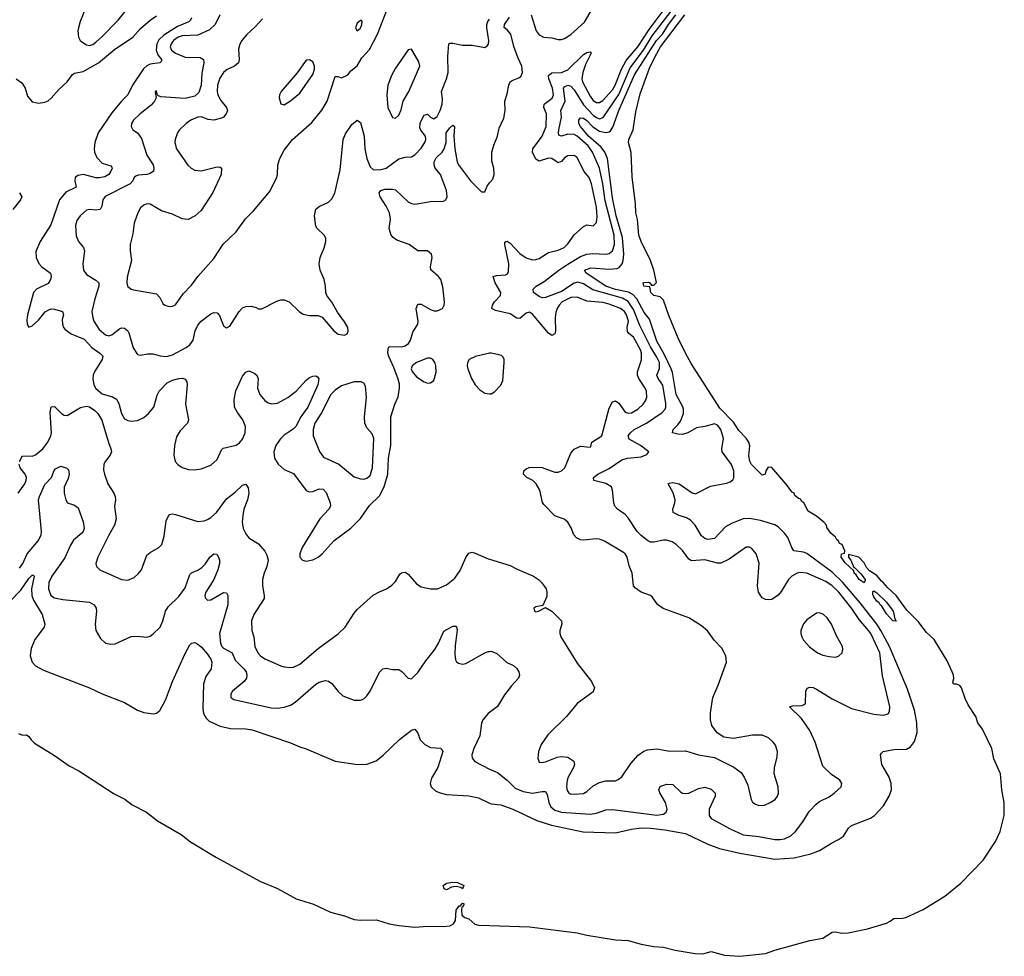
# Model space of a CAD drawing. Header units: inches. Extents: x 1550315 to 1685896, y 510706 to 640504.
# Tile 165 of 256: x 1647052 to 1653229, y 510706 to 516580. Entities that reach past the tile are written whole.
import ezdxf

# ---------------------------------------------------------------- set-up
doc = ezdxf.new("R2010")
doc.units = ezdxf.units.IN
doc.header["$MEASUREMENT"] = 0
doc.layers.add('B6541', color=7, linetype='Continuous')
doc.layers.add('B6551', color=7, linetype='Continuous')

msp = doc.modelspace()

# ---------------------------------------------------------------- linework, layer by layer
at = {"layer": 'B6541', "color": 5}
for points, elevation in [([(1647463.6, 516650), (1647431.3, 516570), (1647420.2, 516530), (1647416.9, 516510), (1647420.9, 516470), (1647430.4, 516450), (1647441, 516441), (1647470, 516423.6), (1647490, 516418.6), (1647510, 516425), (1647530, 516438.8), (1647570, 516474.7), (1647670, 516577.6), (1647730, 516653.4)], 340), ([(1648574.1, 516585.9), (1648530, 516536.4), (1648473.9, 516486.1), (1648445.5, 516450), (1648433.2, 516426.8), (1648425.3, 516394.7), (1648428.3, 516330), (1648423.6, 516310), (1648399.5, 516290), (1648352.6, 516267.4), (1648331.3, 516248.7), (1648307, 516213), (1648293.5, 516170), (1648290.6, 516130.6), (1648294.4, 516110), (1648314.3, 516074.3), (1648349.2, 516030), (1648354.4, 516010), (1648347.9, 515990), (1648330.2, 515970), (1648316.9, 515963.1), (1648270, 515951.3), (1648235.1, 515955.1), (1648190, 515970.7), (1648170, 515969.8), (1648126.4, 515950), (1648097, 515930), (1648052.3, 515887.7), (1648040.9, 515870), (1648027.1, 515830), (1648025.8, 515810), (1648036, 515770), (1648107.6, 515667.6), (1648128.4, 515648.4), (1648150, 515636.5), (1648190, 515632.6), (1648290, 515658.4), (1648310, 515656.3), (1648318.8, 515650), (1648315.3, 515610), (1648263.1, 515496.9), (1648190, 515383.7), (1648153.4, 515350), (1648107.9, 515327.9), (1648070, 515331.5), (1648010, 515361.7), (1647942, 515382), (1647870, 515423.5), (1647850, 515424.8), (1647830, 515417.4), (1647810, 515399.7), (1647793.6, 515370), (1647770, 515304), (1647762, 515238), (1647744.9, 515170), (1647743.8, 515130), (1647753.4, 515070), (1647725.8, 514965.8), (1647723.7, 514930), (1647728.2, 514910), (1647750, 514890.5), (1647765.8, 514885.8), (1647910, 514861.6), (1647930, 514839.1), (1647950, 514800.4), (1647963, 514790), (1647990, 514781.3), (1648010, 514783.1), (1648030, 514793), (1648078.2, 514861.8), (1648130, 514916), (1648169.8, 514970), (1648270, 515083.7), (1648328.2, 515171.8), (1648410, 515250.4), (1648468.1, 515331.9), (1648518.2, 515381.8), (1648618.8, 515501.2), (1648665.1, 515590), (1648669.7, 515610.3), (1648671.1, 515670), (1648684.7, 515710), (1648710, 515761.6), (1648763.5, 515830), (1648884.1, 515935.9), (1648947.2, 516012.8), (1648981, 516070), (1649030, 516224.4), (1649050, 516224.9), (1649070, 516216.1), (1649110, 516234.6), (1649130, 516258.9), (1649168, 516292), (1649198.4, 516341.6), (1649246.7, 516393.3), (1649296.3, 516490), (1649359.9, 516650)], 360), ([(1647030, 516208.8), (1647065.3, 516185.3), (1647085.3, 516150), (1647101.3, 516101.3), (1647130, 516065.7), (1647170, 516057.8), (1647210, 516062.8), (1647230, 516071.7), (1647250, 516089), (1647296.5, 516143.5), (1647349.3, 516190.7), (1647382.8, 516237.2), (1647395.3, 516244.7), (1647450, 516255.9), (1647547, 516310), (1647646.2, 516393.8), (1647761.8, 516470), (1647810, 516525.8), (1647870, 516576.5), (1647910, 516603.6)], 320), ([(1648130, 516591.3), (1648123.2, 516576.8), (1648112.2, 516567.8), (1648042.2, 516537.8), (1647956.1, 516483.9), (1647925.1, 516454.9), (1647912.2, 516430), (1647907, 516390), (1647919.2, 516359.2), (1647942, 516330), (1647940.7, 516319.3), (1647931.3, 516310), (1647870, 516301.5), (1647849.2, 516290.8), (1647828.3, 516271.7), (1647759.8, 516170), (1647730.1, 516109.9), (1647690, 516069.8), (1647630, 515996.5), (1647545, 515870), (1647522.3, 515810), (1647518.5, 515770), (1647521.1, 515750), (1647536.6, 515716.6), (1647570, 515681.4), (1647624.2, 515664.2), (1647630, 515656.3), (1647631.8, 515650), (1647623.8, 515630), (1647610.1, 515610), (1647586, 515594), (1647552.2, 515587.8), (1647529.4, 515589.4), (1647451.2, 515608.8), (1647417.1, 515602.9), (1647400.6, 515590), (1647398.6, 515570), (1647405.8, 515530), (1647341.7, 515498.3), (1647301.2, 515450), (1647246.9, 515293.1), (1647179.3, 515190), (1647152.8, 515127.2), (1647154.8, 515090), (1647172.2, 515052.2), (1647190.9, 515030.9), (1647244.4, 514990), (1647250, 514969.2), (1647245, 514950), (1647230, 514926), (1647156.4, 514890), (1647138.9, 514870), (1647100.3, 514730), (1647095.9, 514695.9), (1647098.8, 514670), (1647110, 514651.3), (1647130, 514660.7), (1647170, 514696.4), (1647212.2, 514747.8), (1647230, 514759.6), (1647250, 514766), (1647270, 514764.2), (1647320.5, 514750), (1647326, 514730), (1647319, 514701), (1647319.2, 514670), (1647326.9, 514650), (1647337.4, 514637.4), (1647374, 514610), (1647457.1, 514577.1), (1647503.9, 514523.9), (1647555.4, 514490), (1647572.4, 514470), (1647568.9, 514450), (1647523.8, 514376.2), (1647513, 514350), (1647510.6, 514330), (1647517.7, 514290), (1647530, 514267.8), (1647570, 514234), (1647634.9, 514214.9), (1647659.8, 514199.8), (1647673.6, 514173.6), (1647690.2, 514110), (1647710, 514078), (1647730, 514066.9), (1647750, 514061.6), (1647790, 514067.6), (1647830, 514086.2), (1647859.7, 514110), (1647892.5, 514150), (1647914.4, 514225.6), (1647926, 514250), (1647977.3, 514302.7), (1648010, 514319.3), (1648050, 514331.1), (1648072.3, 514332.3), (1648090, 514324.9), (1648099.5, 514310), (1648102.3, 514290), (1648091, 514170), (1648110.1, 514069.9), (1648105.2, 514050), (1648057.6, 514002.4), (1648036.2, 513963.8), (1648022.6, 513910), (1648019.2, 513850), (1648027.9, 513810), (1648043.3, 513790), (1648070, 513772.4), (1648110, 513759.6), (1648150, 513756.6), (1648190, 513762.7), (1648250, 513786.7), (1648290, 513821.7), (1648317.5, 513882.5), (1648327.4, 513892.6), (1648410, 513912.4), (1648430, 513926), (1648450, 513950.2), (1648465.4, 513990), (1648468, 514030), (1648451.9, 514071.9), (1648417.3, 514117.3), (1648399.4, 514150), (1648397.5, 514197.5), (1648407.2, 514252.8), (1648450, 514343.8), (1648470, 514370.6), (1648490, 514378), (1648523.7, 514363.7), (1648539.1, 514350), (1648548.6, 514328.6), (1648544.4, 514270), (1648559.3, 514230), (1648590, 514191.2), (1648610, 514178.5), (1648631.8, 514171.8), (1648670, 514175.7), (1648735, 514210), (1648786.9, 514250), (1648850, 514320.3), (1648870, 514336.5), (1648890, 514345.3), (1648910, 514346), (1648919.9, 514339.9), (1648928.3, 514328.3), (1648922, 514290), (1648858.5, 514150), (1648816.2, 514090), (1648784.1, 514030), (1648767.1, 514012.9), (1648710, 513974.8), (1648685, 513950), (1648659.2, 513910), (1648647, 513870), (1648651.1, 513830), (1648672.7, 513792.7), (1648710, 513760.1), (1648770, 513734.2), (1648848.2, 513628.2), (1648870, 513619.8), (1648890, 513622), (1648930, 513637.2), (1648955.9, 513635.9), (1648975.3, 513615.3), (1649000.3, 513550), (1649000.8, 513530), (1648991.4, 513510), (1648934.3, 513450), (1648824.6, 513270), (1648808.9, 513230), (1648808.7, 513210), (1648826.8, 513190), (1648850, 513185.3), (1648890, 513193.1), (1648924.5, 513210), (1648949.6, 513230), (1649025.2, 513314.8), (1649130, 513392.2), (1649190, 513452), (1649247.4, 513532.6), (1649310, 513593.8), (1649338, 513650), (1649360.4, 513730), (1649364.9, 513830), (1649379.4, 513910), (1649380.3, 514090), (1649404.8, 514170), (1649425.6, 514214.4), (1649435.3, 514270), (1649434.9, 514294.9), (1649425.3, 514325.3), (1649399.2, 514399.2), (1649368.2, 514468.2), (1649362.4, 514490), (1649363, 514517), (1649370, 514530.2), (1649450, 514529.2), (1649470, 514534.2), (1649490.7, 514550), (1649502.7, 514570), (1649519, 514621), (1649550.4, 514670), (1649551.4, 514690), (1649539.2, 514770), (1649550, 514796.5), (1649570, 514796.9), (1649630, 514762.6), (1649650, 514755), (1649670, 514754), (1649704.4, 514770), (1649714.8, 514790), (1649717, 514810), (1649705.6, 514905.6), (1649693.1, 514950), (1649679.7, 514970), (1649631.6, 515011.6), (1649628.7, 515030), (1649640.2, 515090), (1649635.9, 515110), (1649610, 515130.4), (1649550, 515130.6), (1649494.5, 515170), (1649417.9, 515197.9), (1649394.7, 515214.7), (1649383.1, 515230), (1649369.7, 515270), (1649377.8, 515330), (1649371.3, 515370), (1649351.2, 515411.2), (1649314, 515470), (1649306.1, 515493.9), (1649318, 515510), (1649343.2, 515516.8), (1649390, 515517.8), (1649410, 515512.9), (1649490, 515438.4), (1649510, 515427.1), (1649530, 515423.5), (1649630, 515440.8), (1649710, 515442.6), (1649726, 515450), (1649733.5, 515470), (1649728.7, 515510), (1649691.9, 515610), (1649657.8, 515650), (1649651.2, 515670), (1649652.6, 515690), (1649665.2, 515714.8), (1649701.4, 515750), (1649715.4, 515770), (1649726.6, 515810), (1649728.3, 515870), (1649750, 515902.6), (1649770, 515919.3), (1649780.5, 515910), (1649774.7, 515850), (1649780.8, 515770), (1649796.8, 515690), (1649805.5, 515670), (1649879.8, 515570), (1649950, 515501.3), (1649970, 515500.7), (1649983.7, 515536.3), (1650000, 515556.5)], 320), ([(1648308.2, 516610), (1648277.2, 516550), (1648243.3, 516516.7), (1648170, 516482.7), (1648070, 516478.2), (1648046.4, 516470), (1648017.2, 516450), (1648001.1, 516430), (1647996.3, 516410), (1648004.4, 516390), (1648029.3, 516370), (1648090, 516344.6), (1648183.6, 516343.6), (1648204.9, 516330), (1648206.7, 516310), (1648194.2, 516245.8), (1648189.4, 516170), (1648176.5, 516123.5), (1648150, 516100.3), (1648090, 516086.5), (1647937.5, 516097.5), (1647922, 516102), (1647915.3, 516110), (1647910, 516135.3), (1647902, 516130), (1647907.7, 516090), (1647898.4, 516070), (1647875.9, 516044.1), (1647807.4, 515990), (1647766, 515950), (1647753, 515930), (1647750.7, 515910.7), (1647761, 515890), (1647790, 515870.6), (1647816.1, 515836.1), (1647848.4, 515730), (1647888.3, 515670), (1647894, 515650), (1647890.2, 515630), (1647870, 515615.8), (1647850.1, 515609.9), (1647794.5, 515605.5), (1647780.6, 515599.4), (1647770, 515591.5), (1647760.8, 515570), (1647744.2, 515550), (1647588.3, 515471.7), (1647574.2, 515450), (1647567.4, 515410), (1647556.3, 515390), (1647530, 515385.8), (1647490, 515390.9), (1647470, 515385.1), (1647431.8, 515350), (1647410, 515322), (1647402.4, 515290), (1647405.7, 515225.7), (1647420.3, 515190), (1647451.2, 515151.2), (1647458, 515130), (1647448.3, 515048.3), (1647451.5, 515010), (1647470, 514983.1), (1647530, 514946.3), (1647549.1, 514929.1), (1647549.1, 514909.1), (1647522.7, 514830), (1647505, 514750), (1647509.5, 514710), (1647517, 514690), (1647550, 514636.8), (1647590, 514604.2), (1647610, 514596.9), (1647630, 514603.9), (1647678.5, 514641.5), (1647690, 514647), (1647710, 514645.6), (1647729.1, 514630), (1647736.8, 514616.8), (1647762.8, 514522.8), (1647790, 514481.6), (1647810, 514476.4), (1647854.5, 514485.5), (1647890, 514485.3), (1647932.7, 514472.7), (1647972.8, 514467.2), (1648010, 514479.2), (1648096, 514524), (1648119.3, 514540.7), (1648139.2, 514570), (1648152.2, 514630), (1648170, 514663.8), (1648190, 514690.4), (1648250, 514735.5), (1648270, 514744.9), (1648290, 514742.8), (1648304.9, 514724.9), (1648330, 514660.7), (1648350, 514648.5), (1648370, 514658), (1648428.7, 514751.3), (1648450, 514772.4), (1648470, 514781.3), (1648503.8, 514783.8), (1648535.5, 514775.5), (1648550, 514766), (1648570, 514766.8), (1648664.7, 514815.3), (1648690, 514823.1), (1648710, 514823.6), (1648743, 514810), (1648808, 514748), (1648830, 514734), (1648870, 514726), (1648924.9, 514724.9), (1648950, 514715.5), (1649022.4, 514630), (1649050, 514608.7), (1649090, 514602.6), (1649106, 514610), (1649113.2, 514626.8), (1649109.7, 514650), (1649090, 514686), (1649046, 514746), (1649010, 514809.3), (1648979.6, 514850), (1648972.6, 514870), (1648970.8, 514910), (1648962.7, 514950), (1648937.6, 515010), (1648929.8, 515050), (1648936.5, 515090), (1648962.9, 515150), (1648972.4, 515190), (1648971.6, 515210), (1648962.9, 515230), (1648918.4, 515270), (1648910, 515285.2), (1648900.5, 515350), (1648910, 515393), (1648930, 515408.2), (1648990, 515436.5), (1649010, 515457.6), (1649028.5, 515491.5), (1649062, 515638), (1649082, 515830), (1649095.2, 515864.8), (1649135.9, 515924.1), (1649170, 515950.7), (1649190, 515936), (1649212.5, 515850), (1649217.7, 515770), (1649229.6, 515710), (1649250, 515656.9), (1649270, 515641.7), (1649310, 515638.4), (1649350, 515649.4), (1649430, 515707.9), (1649470, 515719.1), (1649510, 515720.9), (1649530, 515732.6), (1649570, 515775.5), (1649593.2, 515810), (1649599.5, 515830), (1649596.8, 515850), (1649567.5, 515887.5), (1649562.3, 515902.3), (1649563.4, 515930), (1649570, 515947), (1649590, 515981.1), (1649610, 515987), (1649628.7, 515968.7), (1649650, 515959.6), (1649670, 515972.9), (1649690, 516010.3), (1649702.4, 516050), (1649704.5, 516084.5), (1649697.1, 516130), (1649730, 516210.4), (1649739.9, 516250), (1649737.3, 516350), (1649743.7, 516430), (1649750, 516434), (1649770, 516433.4), (1649830, 516421.1), (1649890, 516420.2), (1649970, 516405.5), (1649984.4, 516415.6), (1649992.2, 516427.8), (1649994.4, 516450), (1649981.9, 516530), (1649981.8, 516550), (1649987.8, 516570), (1650000, 516584.5)], 340), ([(1647050, 515494.8), (1647064.9, 515470), (1647057.1, 515450), (1647008.9, 515390)], 280), ([(1650000, 514488.4), (1649990, 514487.9), (1649911.6, 514468.4), (1649872.4, 514450), (1649860.3, 514430), (1649858.7, 514410), (1649863.1, 514390), (1649887, 514330), (1649910.2, 514290.2), (1649938.3, 514258.3), (1649970, 514238), (1650000, 514234.2)], 320), ([(1647051.1, 513810), (1647070, 513845), (1647130, 513843.1), (1647150, 513852.2), (1647196.8, 513890), (1647228.2, 513931.8), (1647246.6, 513970), (1647250.5, 513990), (1647243.1, 514116.9), (1647250, 514152), (1647270, 514154.6), (1647314, 514110), (1647330, 514099.8), (1647350, 514098.2), (1647432.3, 514147.7), (1647470, 514155.7), (1647490, 514151.7), (1647522.4, 514130), (1647542, 514110), (1647567.8, 514067.8), (1647608.7, 513928.7), (1647624.4, 513890), (1647627.2, 513870), (1647619.3, 513850), (1647587.4, 513810), (1647579.5, 513790), (1647578, 513758), (1647583, 513730), (1647605.5, 513670), (1647641.8, 513610), (1647650.2, 513590), (1647652.1, 513570), (1647647.3, 513527.3), (1647655.9, 513450), (1647647.1, 513410), (1647610, 513346.6), (1647542.3, 513210), (1647528.5, 513170), (1647532.7, 513150), (1647553.4, 513130), (1647690, 513070.3), (1647730, 513064.6), (1647770, 513081.1), (1647795.9, 513104.1), (1647816, 513130), (1647850, 513222.8), (1647870, 513239.1), (1647925.2, 513270), (1647943.7, 513290), (1647958.3, 513341.7), (1647970, 513438), (1647990, 513476.3), (1648010, 513480.4), (1648030, 513476.5), (1648170, 513433.2), (1648210, 513438.4), (1648230, 513446), (1648250, 513457.7), (1648286, 513490), (1648350, 513575.2), (1648403.2, 513616.8), (1648450, 513660.9), (1648470, 513666.7), (1648485, 513645), (1648490.1, 513610), (1648481.1, 513570), (1648458.4, 513510), (1648451.1, 513470), (1648448.4, 513430), (1648454, 513390), (1648470, 513355.5), (1648490, 513330.4), (1648550, 513294), (1648590, 513246.4), (1648602, 513222), (1648609.7, 513190), (1648602.9, 513150), (1648585.3, 513110), (1648575.2, 513070), (1648574.8, 513030), (1648586.5, 512970), (1648586, 512950), (1648520.3, 512850), (1648505.5, 512810), (1648508.8, 512750), (1648519.7, 512710), (1648526.3, 512650), (1648544.8, 512610), (1648563.2, 512590), (1648590, 512572.7), (1648690, 512528.2), (1648710, 512521.6), (1648750, 512517.7), (1648770, 512520.7), (1648810, 512538.6), (1648923.5, 512636.5), (1649050, 512728.8), (1649094.5, 512770), (1649150, 512858), (1649170, 512880.9), (1649270, 512970.4), (1649310, 512992.7), (1649354, 513010), (1649386.2, 513033.8), (1649410, 513057.3), (1649437.2, 513102.8), (1649448, 513112), (1649470, 513115.8), (1649490, 513102.6), (1649541.5, 513041.5), (1649570, 513023.2), (1649628.3, 513011.7), (1649674, 513010), (1649730, 513035.6), (1649781.9, 513078.1), (1649814.4, 513125.6), (1649850, 513207.7), (1649870, 513234.9), (1649890, 513240.4), (1649910, 513234.4), (1649990, 513199.5), (1650000, 513196.4)], 280), ([(1647041.7, 513610), (1647084.9, 513670), (1647092.4, 513690), (1647093.5, 513710), (1647086.9, 513730), (1647054.1, 513770), (1647048.3, 513790)], 280), ([(1647050, 513141.6), (1647070.5, 513170), (1647098.2, 513230), (1647170, 513313.8), (1647185.6, 513350), (1647188.5, 513370), (1647169.2, 513570), (1647175, 513590), (1647210, 513664.5), (1647250.8, 513709.2), (1647267.5, 513752.5), (1647276.6, 513763.4), (1647310, 513779.5), (1647348.1, 513768.1), (1647357.1, 513757.1), (1647361.7, 513730), (1647356.4, 513703.6), (1647331.3, 513648.7), (1647330.2, 513610), (1647340.2, 513570), (1647351.3, 513551.3), (1647395.9, 513535.9), (1647418.3, 513518.3), (1647450, 513430.7), (1647455.5, 513390), (1647450.2, 513370), (1647440.9, 513359.1), (1647390, 513316.9), (1647370, 513284.4), (1647335.4, 513204.6), (1647252.3, 513090), (1647234.3, 513050), (1647231.8, 513010), (1647247.2, 512970), (1647270, 512953.6), (1647323.1, 512943.1), (1647490, 512926.3), (1647519.5, 512910), (1647531.6, 512890), (1647532.9, 512870), (1647524.2, 512790), (1647528.5, 512750), (1647558.7, 512698.7), (1647590, 512670.4), (1647623.4, 512663.4), (1647650, 512666.7), (1647750, 512712), (1647790, 512714.4), (1647850, 512708.4), (1647870, 512714.9), (1647890, 512728.2), (1647932.2, 512770), (1647949.7, 512810), (1647967.2, 512870), (1647982.2, 512897.8), (1648050, 512962), (1648090, 513018), (1648119.1, 513100.9), (1648129, 513111), (1648170, 513128.5), (1648195, 513145), (1648214.6, 513165.4), (1648245.3, 513210), (1648270, 513230.3), (1648288.1, 513228.1), (1648299.5, 513210), (1648304.2, 513190), (1648304.6, 513170), (1648295.8, 513130), (1648269.3, 513070), (1648220.2, 512990), (1648212.6, 512970), (1648214.3, 512954.3), (1648230, 512938.9), (1648250, 512942.3), (1648330, 512987.7), (1648350, 512986), (1648358, 512970), (1648358, 512910), (1648305.8, 512730), (1648310.7, 512670), (1648319.5, 512650), (1648330, 512639.5), (1648385.2, 512610), (1648402.8, 512562.8), (1648458.3, 512510), (1648472, 512490), (1648477, 512470), (1648474, 512450), (1648460.4, 512430), (1648387, 512370), (1648375.8, 512350), (1648377.1, 512330), (1648395.9, 512315.9), (1648630, 512263.8), (1648670, 512262.6), (1648710, 512268.1), (1648750, 512282), (1648779.7, 512300.3), (1648910, 512412.6), (1648930, 512425.3), (1648970, 512435.6), (1648990, 512431.8), (1649010, 512417.1), (1649050, 512366.8), (1649079.8, 512339.8), (1649150, 512313.4), (1649190, 512312.7), (1649210, 512321.6), (1649230, 512340.4), (1649250, 512368.4), (1649310, 512488.2), (1649330, 512508.2), (1649350, 512512.4), (1649390, 512505.5), (1649430, 512505.5), (1649450, 512492.7), (1649490, 512450.3), (1649510, 512446.5), (1649550, 512486.7), (1649600, 512560), (1649655.5, 512630), (1649679.3, 512670), (1649713.7, 512746.3), (1649770, 512777.6), (1649790, 512777.3), (1649795.9, 512755.9), (1649795.2, 512735.2), (1649783.5, 512656.5), (1649781.8, 512601.8), (1649786.4, 512566.4), (1649793, 512553), (1649804, 512544), (1649830, 512539.5), (1649850, 512543.7), (1649970, 512608.7), (1649990, 512617.6), (1650000, 512618.5)], 260), ([(1646987.8, 512930), (1647058.3, 513001.7), (1647110, 513076.5), (1647130, 513096.5), (1647136.7, 513096.7), (1647141.6, 513090), (1647124.8, 513010), (1647127.8, 512970), (1647139, 512939), (1647192.6, 512850), (1647210.2, 512790), (1647206, 512770), (1647147.1, 512692.9), (1647122.8, 512637.2), (1647116.8, 512590), (1647130.2, 512550), (1647150, 512527.9), (1647200.3, 512500.3), (1647490, 512390.2), (1647570, 512352.4), (1647710, 512297.8), (1647790.9, 512250.9), (1647830, 512235.2), (1647890, 512227.4), (1647910, 512232), (1647931.7, 512248.3), (1647967.2, 512312.8), (1648010.9, 512430), (1648090, 512606), (1648120.1, 512659.9), (1648130, 512670.8), (1648150, 512673.4), (1648170, 512663.7), (1648190, 512646.3), (1648230, 512600.7), (1648251.8, 512570), (1648256.9, 512550), (1648252.2, 512510), (1648219.6, 512460.4), (1648205.1, 512414.9), (1648201.3, 512261.3), (1648205.6, 512230), (1648220.6, 512200.6), (1648240, 512180), (1648310, 512148.7), (1648374.9, 512134.9), (1648470, 512132.8), (1648510, 512125.7), (1648750, 512046), (1648810, 512019.3), (1648850, 512008.2), (1649030.2, 511930.2), (1649171.3, 511908.7), (1649230, 511910.4), (1649287.9, 511932.1), (1649333.1, 511966.9), (1649434.2, 512065.8), (1649510, 512124.9), (1649530, 512130.8), (1649550, 512106), (1649564.5, 512064.5), (1649593.7, 512033.7), (1649630, 512015.6), (1649692.2, 512012.2), (1649702, 512002), (1649705.5, 511990), (1649674.3, 511890), (1649636.3, 511823.7), (1649626.5, 511790), (1649632.8, 511770), (1649662.7, 511742.7), (1649690.7, 511730.7), (1649730, 511721.9), (1649870, 511711.9), (1649930, 511699.2), (1650000, 511666.7)], 240), ([(1650000, 512236), (1649990, 512228.5), (1649957.3, 512190), (1649948.9, 512168.9), (1649939.6, 512090), (1649901.5, 512010), (1649888.9, 511970), (1649890.4, 511950), (1649908, 511928), (1649999.7, 511879.7), (1650000, 511879.6)], 260), ([(1647043.1, 512103.1), (1647070, 512093.5), (1647095.1, 512095.1), (1647110, 512085.4), (1647123.8, 512063.8), (1647144, 512044), (1647270, 511966.1), (1647361.4, 511901.4), (1647423.7, 511870), (1647645, 511725), (1647710.8, 511690.8), (1647756.4, 511656.4), (1647848, 511610), (1647916.1, 511556.1), (1648064.5, 511470), (1648123.9, 511423.9), (1648286.2, 511326.2), (1648558.3, 511178.3), (1648670, 511131), (1648787.2, 511067.2), (1648894.1, 511034.1), (1649002.7, 510982.7), (1649090, 510959.4), (1649150, 510937.7), (1649190, 510932.4), (1649290, 510934), (1649370, 510910.1), (1649430, 510899.2), (1649531.4, 510888.6), (1649610, 510895.3), (1649710, 510893.3), (1649750, 510898.2), (1649772.9, 510910), (1649785.5, 510930), (1649790, 510994.9), (1649810, 511022.8), (1649817.4, 511022.6), (1649830, 511038.9), (1649838.3, 511038.3), (1649838.9, 511030), (1649830, 511014.5), (1649825.8, 511014.2), (1649822.6, 510997.4), (1649824.8, 510964.8), (1649843.6, 510950), (1649870, 510941.7), (1649908.3, 510908.3), (1649930, 510901.9), (1650000, 510899.8)], 220)]:
    msp.add_lwpolyline(points, dxfattribs=dict(at, elevation=elevation))
for points, elevation in [([(1649190, 516576.2), (1649170, 516559.6), (1649157.6, 516530), (1649170, 516510.6), (1649190, 516527.2), (1649199.1, 516550), (1649201.2, 516570), (1649195.9, 516575.9)], 380), ([(1649510, 516396), (1649490, 516392), (1649410, 516276), (1649385.1, 516230), (1649361.4, 516170), (1649355.5, 516110), (1649361.7, 516030), (1649390, 515966), (1649410, 515962.8), (1649430, 515981), (1649445.1, 516014.9), (1649458.5, 516070), (1649493.5, 516130), (1649562.2, 516290), (1649556.6, 516316.6)], 360), ([(1648870, 516329.4), (1648850, 516326), (1648792.8, 516247.2), (1648693, 516130), (1648682, 516110), (1648679.1, 516090), (1648690, 516052), (1648710, 516047.3), (1648750, 516070.5), (1648810, 516119.1), (1648890, 516236.3), (1648902, 516270), (1648900.5, 516290), (1648890, 516315.1)], 380), ([(1649630, 514458), (1649610, 514457.6), (1649540.3, 514430), (1649513.7, 514410), (1649507.7, 514390), (1649513.8, 514373.8), (1649541.1, 514341.1), (1649590, 514308.9), (1649610, 514301.7), (1649630, 514302), (1649650, 514317.3), (1649664.4, 514370), (1649663, 514410), (1649656.9, 514430), (1649643.7, 514450)], 320), ([(1649193.2, 514310), (1649150, 514309.8), (1649070, 514284.7), (1649030, 514257.3), (1649004.8, 514230), (1648944.2, 514115.8), (1648902.8, 514050), (1648892.4, 514010), (1648893.5, 513970), (1648933.1, 513873.1), (1648957.2, 513837.2), (1649053.1, 513793.1), (1649150, 513714.3), (1649190, 513700.3), (1649210, 513698.9), (1649230, 513704.2), (1649250, 513722.4), (1649264.8, 513770), (1649273.6, 513953.6), (1649263.5, 513983.5), (1649230, 514021.6), (1649217.8, 514050), (1649215, 514090), (1649228.5, 514210), (1649221.7, 514281.7), (1649210, 514300.7)], 340), ([(1649830, 511129.9), (1649818.5, 511138.5), (1649790, 511144.6), (1649760.9, 511139.1), (1649730, 511122.9), (1649715.1, 511130), (1649708.6, 511150), (1649730, 511164.7), (1649770, 511171.9), (1649799.1, 511170), (1649838, 511150)], 220)]:
    msp.add_lwpolyline(points, close=True, dxfattribs=dict(at, elevation=elevation))
at = {"layer": 'B6551', "color": 5}
for points, elevation in [([(1650000, 511879.6), (1650050, 511859.1), (1650111.1, 511811.1), (1650160.9, 511760.9), (1650210, 511740.5), (1650270, 511729.3), (1650330, 511740.7), (1650350, 511740.3), (1650361.5, 511721.5), (1650370.6, 511670), (1650383.5, 511643.5), (1650410, 511622.3), (1650450, 511609.6), (1650630, 511597.3), (1650670, 511603.8), (1650730, 511625.5), (1650770, 511627.7), (1651050, 511592), (1651090, 511597.7), (1651107.4, 511610), (1651113.8, 511630), (1651104.1, 511670), (1651067.6, 511732.4), (1651062.4, 511750), (1651070, 511770.4), (1651110, 511785.3), (1651150, 511783.1), (1651197.5, 511737.5), (1651210.2, 511730.2), (1651230, 511726.8), (1651250, 511729.4), (1651310, 511757.8), (1651350, 511768), (1651390, 511753.6), (1651415.3, 511730), (1651415.6, 511710), (1651377.2, 511630), (1651376.9, 511590), (1651390.4, 511570), (1651510, 511504.8), (1651590, 511468.7), (1651690, 511458), (1651790, 511438.4), (1651822, 511438), (1651850, 511443.5), (1651890, 511462.9), (1651919.8, 511490), (1651965.3, 511550), (1652004.9, 511615.1), (1652050, 511661.7), (1652070, 511676.9), (1652130, 511706.5), (1652161.6, 511730), (1652205.1, 511770), (1652209.6, 511790), (1652198.4, 511810), (1652145.8, 511845.8), (1652090, 511898.4), (1652042.4, 512050), (1652010, 512122.9), (1651957.5, 512197.5), (1651882, 512270), (1651902.5, 512277.5), (1651960.1, 512279.9), (1651981.2, 512290), (1651983.7, 512370), (1651992, 512388), (1652010, 512394), (1652030, 512391.6), (1652050, 512382.3), (1652150, 512322), (1652270, 512261.3), (1652410, 512224.7), (1652470, 512219.5), (1652495.1, 512224.9), (1652502.7, 512230), (1652510, 512244.7), (1652511.2, 512270), (1652465.3, 512465.3), (1652449.2, 512610), (1652391.8, 512730), (1652377.3, 512750), (1652318.1, 512818.1), (1652270, 512890.6), (1652191.4, 512990), (1652150, 513030.4), (1652110, 513057.5), (1651990, 513109.8), (1651950, 513113.8), (1651930, 513108.9), (1651896.5, 513090), (1651874.9, 513070), (1651830, 512994.5), (1651810, 512971.8), (1651770, 512945.1), (1651750, 512941.6), (1651730, 512945.1), (1651710, 512955.1), (1651686.3, 512990), (1651680.4, 513030), (1651691.8, 513171.8), (1651672.8, 513230), (1651644.6, 513264.6), (1651630, 513273.3), (1651610, 513272.8), (1651503.2, 513196.8), (1651450, 513171.9), (1651430, 513172.5), (1651350, 513192.8), (1651266.8, 513186.8), (1651250, 513196.4), (1651210, 513251.2), (1651171.5, 513290), (1651145.7, 513305.7), (1651110, 513316.8), (1651090, 513316.8), (1651030, 513302.7), (1651010, 513304.2), (1650990, 513314), (1650950, 513345.3), (1650925.7, 513370), (1650870, 513456.3), (1650850, 513476.3), (1650802, 513510), (1650785.1, 513530), (1650778.4, 513550), (1650772, 513630), (1650764.5, 513650), (1650730, 513672.4), (1650654, 513690), (1650652, 513710), (1650679.6, 513730), (1650750, 513765.5), (1650830, 513819.3), (1650865.2, 513830), (1650950, 513839.7), (1650986, 513854), (1650999.5, 513870), (1650946.9, 513910), (1650876, 513950), (1650868.7, 513970), (1650883.2, 513990), (1650906.4, 514010), (1650984, 514050), (1651082.9, 514117.1), (1651101.8, 514138.2), (1651106.4, 514150), (1651106.5, 514173.5), (1651087.6, 514287.6), (1651057.5, 514330), (1651049.9, 514350), (1651066.8, 514393.2), (1651066.1, 514430), (1651050, 514464.7), (1651009.6, 514529.6), (1650942.9, 514662.9), (1650903.4, 514763.4), (1650870, 514812), (1650833.1, 514833.1), (1650646.9, 514886.9), (1650590, 514923.8), (1650554.2, 514934.2), (1650530, 514928.6), (1650450, 514876.5), (1650350, 514837.9), (1650330, 514836.2), (1650310, 514843.8), (1650275.1, 514870), (1650274.3, 514890), (1650292.8, 514910), (1650342.4, 514937.6), (1650434, 515010), (1650490, 515048), (1650570, 515095.6), (1650609.5, 515109.5), (1650645.9, 515114.1), (1650730, 515110.8), (1650750, 515114.6), (1650770, 515130.2), (1650784.5, 515170), (1650781.5, 515230), (1650724.2, 515444.2), (1650710, 515550), (1650690, 515648.5), (1650645.3, 515750), (1650617.7, 515790), (1650550, 515849), (1650530, 515859.7), (1650490, 515863.4), (1650450, 515850.8), (1650435.2, 515855.2), (1650431.5, 515871.5), (1650434, 515890), (1650451.7, 515970), (1650447, 516010), (1650474.4, 516070), (1650463.2, 516150), (1650470, 516159.4), (1650490, 516168.9), (1650510, 516164.1), (1650530, 516141.5), (1650590, 516046.4), (1650650, 515982.6), (1650670, 515966.3), (1650690, 515958.5), (1650712.9, 515967.1), (1650810, 516110.5), (1650881.1, 516278.9), (1650966, 516390), (1651020.4, 516479.6), (1651194.7, 516710)], 260), ([(1650000, 513196.4), (1650130, 513157.1), (1650173.3, 513133.3), (1650276, 513090), (1650306.8, 513070), (1650328.3, 513048.3), (1650354, 513010), (1650359.1, 512990), (1650358, 512962), (1650334, 512906), (1650290, 512899), (1650278, 512890), (1650282, 512870), (1650290, 512866.8), (1650306, 512870), (1650350, 512894), (1650390, 512871), (1650450, 512810.8), (1650453.4, 512790), (1650441.6, 512750), (1650440.5, 512730), (1650446, 512710), (1650550, 512544.9), (1650639.3, 512430), (1650659.1, 512390), (1650650, 512365.2), (1650550, 512292.7), (1650483, 512210), (1650365.4, 512094.6), (1650324.4, 512035.6), (1650306.4, 511990), (1650301.6, 511950), (1650310, 511924.9), (1650330, 511921.3), (1650350, 511925.5), (1650424.4, 511955.6), (1650450, 511959.7), (1650490, 511955.2), (1650527.4, 511930), (1650533.2, 511910), (1650527.3, 511890), (1650492.8, 511830), (1650486.3, 511810), (1650482.7, 511770), (1650486.4, 511746.4), (1650494.1, 511734.1), (1650506.3, 511726.3), (1650530, 511723.2), (1650590, 511728.4), (1650610, 511739.6), (1650650, 511774.7), (1650690, 511796.5), (1650730, 511805.8), (1650790, 511807.8), (1650805.7, 511814.3), (1650830, 511832.4), (1650885.4, 511914.6), (1650932.3, 511967.7), (1650968.1, 511991.9), (1650990, 512000.3), (1651050, 512006.5), (1651130, 511993.8), (1651230, 511996), (1651311.3, 511970), (1651410, 511953.7), (1651533.2, 511893.2), (1651578.4, 511858.4), (1651598, 511830), (1651619.4, 511779.4), (1651640.4, 511690), (1651650, 511674), (1651663.4, 511663.4), (1651690, 511652.4), (1651724.9, 511655.1), (1651761.2, 511670), (1651791, 511689), (1651807, 511710), (1651811.8, 511730), (1651809.5, 511770), (1651784.5, 511850), (1651787, 511890), (1651804.8, 511955.2), (1651807, 511990), (1651793.6, 512030), (1651778.4, 512050), (1651750, 512076.9), (1651710, 512092.6), (1651650, 512092.2), (1651530, 512072.2), (1651470, 512080.5), (1651426.8, 512106.8), (1651394.6, 512154.6), (1651386.6, 512190), (1651386.1, 512233.9), (1651400.2, 512330), (1651433.4, 512406.6), (1651485.3, 512550), (1651483.1, 512590), (1651458, 512638), (1651409.6, 512690), (1651366.6, 512746.6), (1651330, 512779.5), (1651249.6, 512829.6), (1651088.1, 512888.1), (1651053.6, 512913.6), (1651020.9, 512960.9), (1651010, 512969.2), (1650950, 512989.6), (1650914.5, 513014.5), (1650903.6, 513030), (1650895.1, 513110), (1650875.8, 513155.8), (1650862.2, 513210), (1650850.7, 513230.7), (1650839.6, 513239.6), (1650721.6, 513310), (1650690, 513323.5), (1650670, 513325.3), (1650590, 513316.9), (1650570, 513318.9), (1650545.1, 513330), (1650528.9, 513348.9), (1650512.6, 513392.6), (1650489.8, 513429.8), (1650467.7, 513447.7), (1650409.8, 513469.8), (1650340.2, 513540.2), (1650332.8, 513552.8), (1650315.3, 513630), (1650292.4, 513670), (1650271.3, 513691.3), (1650234, 513710), (1650211.8, 513730), (1650215.1, 513750), (1650230, 513763.7), (1650247.7, 513772.3), (1650265.6, 513774.4), (1650330, 513771), (1650410, 513742.7), (1650430, 513743.2), (1650450, 513750.2), (1650472.7, 513770), (1650510, 513862), (1650530, 513886.9), (1650570, 513905.2), (1650630, 513898.8), (1650635.6, 513904.4), (1650640.5, 513930), (1650704.7, 513970), (1650750, 514143.1), (1650770, 514183.6), (1650790.8, 514190.8), (1650810, 514175.3), (1650850, 514119.6), (1650870, 514112.3), (1650890, 514114.4), (1650930, 514138.2), (1650964.2, 514170), (1650978.8, 514190), (1650987.2, 514212.8), (1650984.5, 514250), (1650977, 514270), (1650936.1, 514330), (1650928.1, 514350), (1650928.4, 514371.6), (1650953.7, 514446.3), (1650952.7, 514490), (1650946.5, 514510), (1650902.7, 514590), (1650872.8, 514612.8), (1650864.7, 514624.7), (1650862.9, 514650), (1650870.7, 514690), (1650858.4, 514730), (1650845.9, 514750), (1650821.8, 514770), (1650750, 514797.3), (1650710, 514806), (1650610, 514814.9), (1650550, 514839.2), (1650510, 514838.8), (1650455.8, 514810), (1650435.5, 514790), (1650424.1, 514770), (1650415.7, 514744.3), (1650411.6, 514710), (1650414, 514626), (1650410, 514609.4), (1650390, 514600.5), (1650370, 514614.5), (1650270, 514733.7), (1650250, 514746.2), (1650230, 514740.2), (1650190, 514705.7), (1650170, 514708.2), (1650130, 514735.7), (1650037.1, 514757.1), (1650013, 514770), (1650018.5, 514790), (1650030.7, 514810), (1650068.2, 514850), (1650069.9, 514870), (1650034, 514930), (1650023.1, 514970), (1650042.9, 514977.1), (1650099, 514981), (1650112.6, 514987.4), (1650119.3, 515000.7), (1650120.1, 515050), (1650094.5, 515170), (1650094.5, 515185.5), (1650102, 515190), (1650110, 515191.2), (1650130, 515178.2), (1650190, 515114.7), (1650230, 515087.1), (1650270, 515074.3), (1650290, 515076), (1650310, 515081.7), (1650370, 515120.8), (1650430, 515135.6), (1650467.6, 515152.4), (1650490, 515174.9), (1650530, 515230.2), (1650590, 515284.2), (1650610, 515294.6), (1650650, 515287), (1650671.6, 515308.4), (1650675.8, 515344.2), (1650670, 515405.2), (1650638.9, 515550), (1650624.1, 515590), (1650591.2, 515631.2), (1650550, 515716.4), (1650530, 515727.9), (1650490, 515727.2), (1650470, 515713.6), (1650450, 515691.8), (1650430, 515683.2), (1650389.9, 515709.9), (1650370, 515711), (1650310, 515694.1), (1650290, 515705.1), (1650269.1, 515750), (1650270.5, 515770), (1650328.8, 515850), (1650354, 515910), (1650356.9, 515990), (1650340.5, 516030), (1650342.4, 516050), (1650391.6, 516088.4), (1650399.9, 516110), (1650394.8, 516150), (1650371, 516210), (1650370, 516231.1), (1650390, 516246.2), (1650450, 516249.2), (1650490, 516266.1), (1650590, 516362.5), (1650610, 516375.1), (1650630, 516379.6), (1650636.6, 516370), (1650600.8, 516299.2), (1650584.5, 516250), (1650579.2, 516210), (1650582.1, 516190), (1650630, 516101.4), (1650650, 516074.6), (1650670, 516060.7), (1650690, 516060.4), (1650710, 516074.4), (1650770, 516140.4), (1650788.2, 516170), (1650827.9, 516270), (1650856.2, 516323.8), (1650930, 516410.1), (1651001.3, 516518.7), (1651113.6, 516670)], 280), ([(1650260.4, 516610), (1650292.4, 516510), (1650310, 516484.7), (1650337.3, 516470), (1650390, 516467.5), (1650430, 516456.8), (1650450, 516456.6), (1650470, 516462.7), (1650510, 516488.5), (1650594.8, 516565.2), (1650645.2, 516650)], 320), ([(1650000, 511666.7), (1650010, 511662), (1650070, 511655.5), (1650144.9, 511630), (1650297.1, 511557.1), (1650388.9, 511528.9), (1650586.4, 511486.4), (1650790, 511480.6), (1650890, 511502.9), (1650950, 511511.1), (1651010, 511509.6), (1651098.9, 511498.9), (1651230, 511476.5), (1651368.8, 511408.8), (1651443, 511383), (1651570, 511353.5), (1651790, 511316.1), (1651910, 511324.7), (1652015.1, 511350), (1652069.5, 511370), (1652144.2, 511415.8), (1652190, 511438), (1652219.6, 511460.4), (1652251.6, 511510), (1652270, 511526.7), (1652390, 511572.8), (1652415.8, 511590), (1652472.1, 511650), (1652506.9, 511710), (1652521.3, 511750), (1652519.6, 511790), (1652506, 511830), (1652460.9, 511910), (1652453.2, 511970), (1652459.3, 511980.7), (1652469.6, 511990.4), (1652537.2, 512002.8), (1652615.2, 512004.8), (1652640.7, 512019.3), (1652666.3, 512053.7), (1652682.3, 512110), (1652680.9, 512170), (1652665.9, 512250), (1652621.5, 512381.5), (1652508.8, 512648.8), (1652454.6, 512750), (1652430, 512788.5), (1652324, 512924), (1652213.8, 513053.8), (1652150, 513115.3), (1651990, 513232.7), (1651970, 513240.2), (1651909.7, 513250), (1651896.5, 513270), (1651871.9, 513331.9), (1651850, 513360.8), (1651810, 513399.3), (1651790, 513412.5), (1651700.3, 513440.3), (1651630, 513452.2), (1651590, 513450.5), (1651518.5, 513421.5), (1651480.7, 513399.3), (1651410, 513325.7), (1651370, 513320.9), (1651350, 513326.2), (1651330, 513343.5), (1651288.9, 513410), (1651261.1, 513441.1), (1651235.9, 513455.9), (1651189.3, 513470), (1651152, 513490), (1651149.7, 513510), (1651163.1, 513550), (1651165.1, 513570), (1651152.6, 513612.6), (1651121.2, 513670), (1651126, 513674), (1651150, 513678.4), (1651190, 513668.5), (1651270, 513612.7), (1651292.8, 513607.2), (1651385.6, 513654.4), (1651487.3, 513672.7), (1651510, 513682), (1651525.6, 513694.4), (1651532.6, 513707.4), (1651533.2, 513750), (1651517.5, 513790), (1651460.1, 513870), (1651456.4, 513890), (1651467, 513953), (1651450.2, 514010), (1651430, 514037.8), (1651410, 514045.9), (1651350, 514029.1), (1651298.4, 514021.6), (1651244.7, 513990), (1651210, 513978.5), (1651180, 513980), (1651147, 513990), (1651152.2, 514010), (1651180.9, 514039.1), (1651196.9, 514063.1), (1651215.5, 514110), (1651216.9, 514136.9), (1651212.9, 514152.9), (1651169.9, 514229.9), (1651147.2, 514367.2), (1651139.7, 514390), (1651097.9, 514477.9), (1651050, 514564.4), (1651002.4, 514702.4), (1650970, 514743.8), (1650923.9, 514830), (1650897.9, 514857.9), (1650871.6, 514871.6), (1650790, 514888.4), (1650729.4, 514910), (1650606.8, 514990), (1650596, 515010), (1650635.9, 515024.1), (1650750, 515015.5), (1650799.5, 515020.5), (1650813.1, 515026.9), (1650831.3, 515048.7), (1650838.1, 515070), (1650841.4, 515110), (1650834.8, 515214.8), (1650793.3, 515350), (1650770, 515463), (1650740.1, 515710), (1650722, 515750), (1650700.8, 515780.8), (1650620.1, 515850), (1650570.9, 515910), (1650559, 515930), (1650560.8, 515950), (1650570, 515964.2), (1650590, 515962), (1650610, 515947.9), (1650647.8, 515907.8), (1650690, 515882), (1650730, 515872.5), (1650750, 515876.4), (1650757.5, 515882.5), (1650772.8, 515907.2), (1650811.8, 516010), (1650910, 516234.4), (1651047.4, 516450), (1651084.2, 516490), (1651122.3, 516550), (1651168.2, 516610)], 240), ([(1650000, 510899.8), (1650250, 510892.1), (1650550, 510852.7), (1650610, 510838), (1650790, 510810.4), (1650870, 510805.8), (1650950, 510782.7), (1651030, 510768.1), (1651090, 510763.8), (1651164.4, 510744.4), (1651290, 510724.3), (1651338.1, 510721.9), (1651390, 510736.8), (1651473.1, 510713.1), (1651570, 510706.3), (1651730, 510723.6), (1651790, 510745.7), (1652010, 510804.4), (1652090, 510819.2), (1652150, 510857), (1652170, 510859.6), (1652210, 510852), (1652250, 510854.1), (1652370, 510878.3), (1652490, 510914.7), (1652514.1, 510925.9), (1652536.3, 510943.7), (1652590, 510944.5), (1652610.7, 510949.3), (1652719.6, 511000.4), (1652857.2, 511082.8), (1652956, 511164), (1653097.1, 511310), (1653174.3, 511425.7), (1653202.4, 511490), (1653228.5, 511590), (1653229.3, 511670), (1653214.5, 511750), (1653205.6, 511850), (1653164.6, 511944.6), (1653151.9, 512010), (1653093.1, 512130), (1653062.8, 512170), (1653049.9, 512210), (1653003.3, 512283.3), (1652983.7, 512323.7), (1652961.1, 512390), (1652950, 512404.9), (1652930, 512414), (1652910, 512413.2), (1652906.4, 512426.4), (1652912, 512448), (1652910.4, 512469.6), (1652902.6, 512490), (1652870, 512560.2), (1652790, 512694.2), (1652739.9, 512739.9), (1652690, 512803.5), (1652617.5, 512877.5), (1652550.5, 512970), (1652498, 513018), (1652470, 513051.5), (1652458.3, 513058.3), (1652430, 513093.7), (1652383.4, 513123.4), (1652364.6, 513144.6), (1652350, 513174.8), (1652316.1, 513210), (1652252.7, 513227.3), (1652251, 513210), (1652266, 513190), (1652284.7, 513144.7), (1652290, 513144.7), (1652330, 513106), (1652357.3, 513070), (1652357.3, 513062.7), (1652350, 513049.6), (1652318, 513070), (1652299.7, 513099.7), (1652287.8, 513110), (1652284.5, 513124.5), (1652230, 513174), (1652206.6, 513210), (1652208, 513230), (1652226, 513234), (1652228, 513250), (1652211.3, 513290), (1652195.9, 513295.9), (1652190, 513311.5), (1652178, 513318), (1652170, 513334.5), (1652140.7, 513360.7), (1652116.6, 513396.6), (1652112.7, 513410), (1652096.1, 513430), (1652050, 513467.6), (1651998, 513498), (1651970.8, 513550), (1651958, 513558), (1651950, 513572.7), (1651937.2, 513577.2), (1651915.9, 513595.9), (1651910.8, 513610), (1651898.2, 513618.2), (1651859.4, 513670), (1651770.9, 513770.9), (1651746.7, 513773.3), (1651732.9, 513750), (1651729, 513731), (1651710, 513724.7), (1651643.9, 513790), (1651632.4, 513812.4), (1651625.5, 513845.5), (1651633, 513907), (1651627.3, 513930), (1651610, 513955.8), (1651564.6, 514004.6), (1651530, 514056.9), (1651443.9, 514143.9), (1651264.3, 514424.3), (1651228.3, 514488.3), (1651183.6, 514583.6), (1651124.6, 514724.6), (1651090, 514821.7), (1651070, 514842.7), (1651029.8, 514850), (1651012.2, 514870), (1651004.5, 514904.5), (1650966.6, 514910), (1650963, 514930), (1650970, 514933), (1650994.5, 514934.5), (1651004.9, 514930), (1651016.3, 514916.3), (1651030, 514916), (1651048.1, 514931.9), (1651031, 515010), (1651010.3, 515070), (1650950.9, 515190), (1650937.2, 515230), (1650927.9, 515327.9), (1650916.4, 515370), (1650915.2, 515424.8), (1650894.8, 515594.8), (1650888.3, 515748.3), (1650872, 515810), (1650873.9, 515830), (1650901, 515890), (1650917.6, 516002.4), (1650945.5, 516114.5), (1651003.9, 516276.1), (1651038.3, 516350), (1651071.7, 516410), (1651224.6, 516610)], 220), ([(1650000, 515556.5), (1650019.4, 515580.6), (1650029, 515610), (1650025.8, 515650), (1650013.4, 515693.4), (1650014.3, 515750), (1650026.4, 515793.6), (1650049.9, 515850), (1650060.4, 515899.6), (1650090, 515962.8), (1650098.6, 516010), (1650095.6, 516070), (1650110, 516116.3), (1650119.9, 516170), (1650129.3, 516190.7), (1650140.9, 516199.1), (1650184.3, 516215.7), (1650195.6, 516224.4), (1650206.8, 516250), (1650201.2, 516290), (1650178.4, 516338.4), (1650152.4, 516412.4), (1650132.8, 516490), (1650110, 516516.8), (1650090.9, 516530.9), (1650092.9, 516550), (1650123.8, 516596.2)], 320), ([(1650000, 514234.2), (1650010, 514233), (1650030, 514245.5), (1650071, 514289), (1650082.6, 514317.4), (1650090.9, 514430.9), (1650090.9, 514450), (1650084.9, 514464.9), (1650074.3, 514474.3), (1650059, 514479), (1650010, 514488.9), (1650000, 514488.4)], 320), ([(1650000, 512618.5), (1650010, 512619.5), (1650045.1, 512605.1), (1650109, 512549), (1650150.7, 512530), (1650170, 512510.7), (1650182.4, 512490), (1650188.2, 512470), (1650181.6, 512450), (1650137, 512403), (1650093.2, 512346.8), (1650050, 512273.3), (1650000, 512236)], 260)]:
    msp.add_lwpolyline(points, dxfattribs=dict(at, elevation=elevation))
for points, elevation in [([(1652550, 512808), (1652530, 512809.3), (1652490, 512855.1), (1652461.7, 512901.7), (1652450, 512909.7), (1652444, 512924), (1652430, 512933.2), (1652410, 512961.2), (1652404.5, 512975.5), (1652405.2, 512994.8), (1652410, 512998), (1652430, 512986), (1652490, 512926.8), (1652532.7, 512870), (1652542, 512822)], 220), ([(1652070, 512859.7), (1652050, 512857.6), (1651990, 512815.6), (1651970, 512792), (1651952, 512750), (1651952, 512730), (1651958.7, 512710), (1651970.4, 512690), (1652007.4, 512647.4), (1652057.3, 512610), (1652090, 512595.3), (1652130, 512585.7), (1652170, 512583.1), (1652190, 512588.2), (1652212, 512610), (1652217, 512630), (1652215.1, 512650), (1652176.8, 512716.8), (1652145.4, 512790), (1652117.4, 512830), (1652094, 512850)], 280)]:
    msp.add_lwpolyline(points, close=True, dxfattribs=dict(at, elevation=elevation))

doc.saveas('drawing.dxf')
